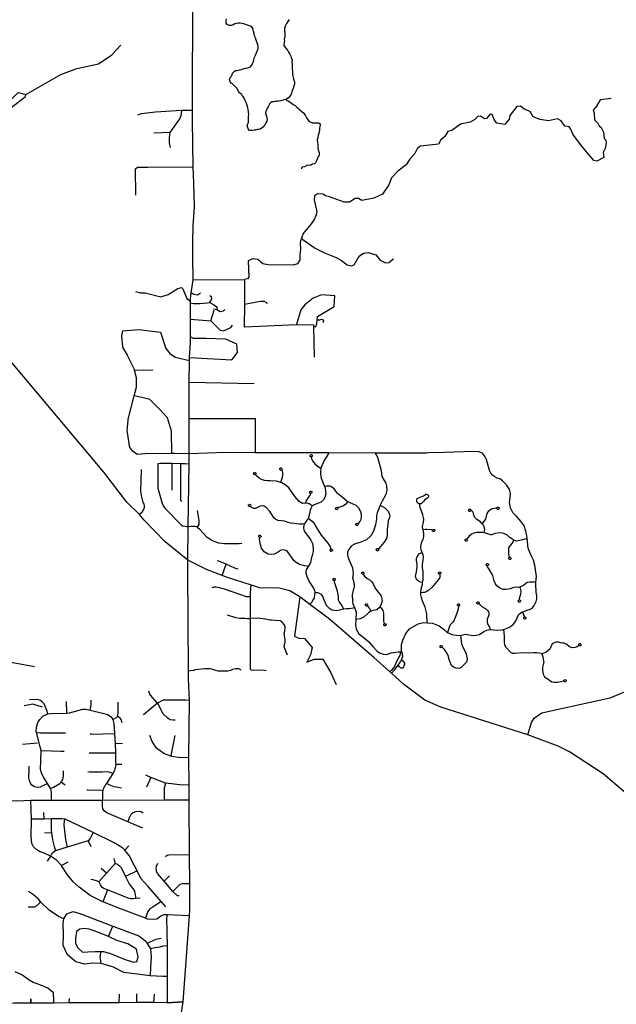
# Model space of a CAD drawing. Header units: millimetres. Extents: x 35 to 72953, y -43 to 70184.
# Tile 172 of 204: x 59306 to 63454, y 13927 to 20771. Entities that reach past the tile are written whole.
import ezdxf

# ---------------------------------------------------------------- set-up
doc = ezdxf.new("R2010")
doc.units = ezdxf.units.MM
doc.layers.add('roads_3', color=3, linetype='Continuous')

msp = doc.modelspace()

# ---------------------------------------------------------------- linework, layer by layer
at = {"layer": 'roads_3'}
for points in [[(60474.52, 17014.66), (60477.82, 17246.77), (60484, 17682.25), (60485.02, 17753.81), (60485.25, 17998.78), (60485.56, 18251.73), (60485.69, 18401.49), (60486.94, 18424.1), (60492.96, 18528.54), (60493.23, 18567.22), (60493.91, 18688.6), (60493.97, 18702.35), (60494.52, 18804), (60494.56, 18814.97), (60494.63, 18830.82), (60497.32, 18872.34), (60504.77, 18916.21), (60512.31, 18962.78), (60511.58, 19001.67), (60509.76, 19078.98), (60509.62, 19230.59), (60511.79, 19338.09), (60522.64, 19471.64), (60516.12, 19635.76), (60512.35, 19747.79), (60507.55, 20067.13), (60507.19, 20141.55), (60510.3, 20951.93)], [(61157.69, 20217.24), (61143.36, 20213.87), (61136.95, 20211.74), (61122.44, 20208.37), (61108.01, 20205.56), (61098.21, 20204.2), (61090.01, 20202.51), (61082.84, 20203.27), (61073.88, 20199.92), (61056.43, 20199.64), (61043.83, 20186.42), (61040.37, 20178.98), (61033.9, 20165.44), (61028.45, 20158.66), (61025.08, 20149.56), (61019.26, 20137.57), (61015.42, 20129.14), (61015.83, 20118.27), (61019.17, 20106.76), (61022.01, 20100.89), (61024.31, 20088.37), (61025.76, 20078.29), (61023.53, 20066.75), (61017.15, 20053.88), (61013.69, 20044.78), (61006.09, 20032.01), (60993.01, 20020.44), (60977.94, 20011.31), (60969.84, 20009.07), (60959.84, 20008.15), (60945.52, 20003.23), (60937.88, 20003.1), (60927.7, 20000.3), (60916.95, 20000.04), (60907.04, 20000.23), (60899.78, 20000.21), (60895.11, 20015.61), (60887.89, 20032.99), (60889.75, 20041.42), (60897.63, 20057.85), (60897.93, 20083.12), (60896.57, 20096.86), (60899.44, 20114.27), (60896.66, 20129.12), (60895.28, 20149.84), (60890.42, 20166.9), (60884.43, 20181.84), (60879.77, 20195.02), (60870.28, 20214.28), (60863.73, 20229.56), (60855.49, 20242.39), (60849.42, 20251.69), (60836.66, 20261.18), (60827.1, 20272.24), (60817.98, 20293.83), (60805.41, 20304.32), (60792.82, 20317.7), (60785.53, 20326.1), (60776, 20329.51), (60768.79, 20340.9), (60764.98, 20355.19), (60772.29, 20372.5), (60777.74, 20379.5), (60782.71, 20388.72), (60786.17, 20399.81), (60799.05, 20413.48), (60807.34, 20417.5), (60818.09, 20419.19), (60834.3, 20422.68), (60848.53, 20426.04), (60865.12, 20430.86), (60875.87, 20433.22), (60890.48, 20436.59), (60910.07, 20444.63), (60921.35, 20460.29), (60927.07, 20470.84), (60931.19, 20481.71), (60933.51, 20492.69), (60938.93, 20510.11), (60946.06, 20524.1), (60952.61, 20540.63), (60957.58, 20552.51), (60964.12, 20571.15), (60963.7, 20586.78), (60960.93, 20597.52), (60957.41, 20609.71), (60951.13, 20627.87), (60944.86, 20644.03), (60939.53, 20658.54), (60935.71, 20676.04), (60931.7, 20690.66), (60929.51, 20699.85), (60928.46, 20703.84), (60927.21, 20709.93), (60918.68, 20723.76), (60904.14, 20729.15), (60890.55, 20733.21), (60877.14, 20736.72), (60864.39, 20742.78), (60853.92, 20744.3), (60840.05, 20746.03), (60824.11, 20745.99), (60812.6, 20745.07), (60801.48, 20742.04), (60789.52, 20735.91), (60775.48, 20730.21), (60763.22, 20730.07), (60748.2, 20737.12), (60741.85, 20750.29), (60742.1, 20759.05), (60742.99, 20777.34)], [(61180.28, 20773.64), (61171.27, 20759.65), (61160.65, 20745.32), (61152.31, 20726.78), (61147.93, 20709.37), (61148.17, 20691.3), (61149.41, 20685.43), (61149.45, 20674.56), (61149.09, 20667.69), (61148.38, 20653.83), (61147.09, 20643.96), (61145.32, 20636.42), (61146.58, 20622.01), (61143.88, 20609.92), (61141.46, 20599.16), (61142.24, 20592.52), (61153.8, 20574.48), (61168.56, 20560.23), (61175.96, 20544.73), (61183.45, 20531.78), (61192.08, 20517.62), (61196.65, 20500.23), (61199.32, 20492.15), (61199.09, 20475.08), (61199.42, 20458.89), (61200, 20452.36), (61199.76, 20437.72), (61199.98, 20430.08), (61202.95, 20411.68), (61202.32, 20402.59), (61202.62, 20396.39), (61202.64, 20390.29), (61205.51, 20377.66), (61210.09, 20360.61), (61213.99, 20346.98), (61216.57, 20335.8), (61215.67, 20323.71), (61212.79, 20308.4), (61206.88, 20295.75), (61202.48, 20284.1), (61198.09, 20270.01), (61194.73, 20259.91), (61189.77, 20244.71), (61177.46, 20230.04), (61157.69, 20217.24), (61159.97, 20211.15), (61175.37, 20203.99), (61192.85, 20193.07), (61207.31, 20182.91), (61220.73, 20174.53), (61235.77, 20161.49), (61252.6, 20147.91), (61268.68, 20134.1), (61281.26, 20121.5), (61291.39, 20108.12), (61300.41, 20089.41), (61312.63, 20073.15), (61326.62, 20061.67), (61341.26, 20054.28), (61358.34, 20053.67), (61371.36, 20053.71), (61384.47, 20053.53), (61394.21, 20046.79), (61395.18, 20037.71), (61390.89, 20019.07), (61389.9, 20004.33), (61385.72, 19983.36), (61381.62, 19965.95), (61377.8, 19950.97), (61374.54, 19936.55), (61376.01, 19918.82), (61378.51, 19900.76), (61379.04, 19881.03), (61381.26, 19866.3), (61388.39, 19847.92), (61388.61, 19834.51), (61385.25, 19823.63), (61379.8, 19815.3), (61371.66, 19794.77), (61363.51, 19776.79), (61356.64, 19768.9), (61340.8, 19766.53), (61330.54, 19760.51), (61317.34, 19758.03), (61307.43, 19759.44), (61301.5, 19756.65), (61285.96, 19747.85), (61272.19, 19745.37), (61264.47, 19742.13), (61265.34, 19735.15)], [(58888.79, 19892.96), (58911.61, 19898.12), (59120.66, 20063.19), (59347.41, 20236.74), (59349.91, 20252.05), (59593.45, 20389.85), (59702.57, 20430.84), (59854.9, 20464.3), (59946.12, 20528.07), (60009.03, 20593.87)], [(58877.77, 20161.73), (58938.73, 20154.36), (59068.42, 20121.69), (59195.26, 20167.71), (59296.58, 20264.54), (59349.91, 20252.05)], [(63418.69, 20223.3), (63341.66, 20214.85), (63315.24, 20171.22), (63293.97, 20142.33), (63298.83, 20121.69), (63302.78, 20075.63), (63326.13, 20051.29), (63334.29, 20033.95), (63347.98, 20022.66), (63365.29, 19989.73), (63369.48, 19946.44), (63380.15, 19934.13), (63384.37, 19914.35), (63375.52, 19874.94), (63362.2, 19849.21), (63368.02, 19812.48), (63317.77, 19788.7), (63296.83, 19791.93), (63212.34, 19894.54), (63150.63, 19976.11), (63138.65, 20009.22), (63124.99, 20026.39), (63095.32, 20030.35), (63071.36, 20067.56), (63044.07, 20082.81), (62982.15, 20069.1), (62925.16, 20077.95), (62875.11, 20096.98), (62853.77, 20134.09), (62812.66, 20149.43), (62786.83, 20170.8), (62761.59, 20168.78), (62714.08, 20106.33), (62709.74, 20080.6), (62678.39, 20043.41), (62622.76, 20052.44), (62607.76, 20072.83), (62589.7, 20112.65), (62575.83, 20114.68), (62550.93, 20084.26), (62536.55, 20082.33), (62510.01, 20101.79), (62491.26, 20099.27), (62471.38, 20077.45), (62438.01, 20059.51), (62370.07, 20045.8), (62310.16, 20001.73), (62283.64, 19994.03), (62261.33, 19959.47), (62234.89, 19935.12), (62217.16, 19906.04), (62092.73, 19892.42), (62070.97, 19878.42), (62053.72, 19841.39), (62016.69, 19800.29), (61992.82, 19762.58), (61934.68, 19717.97), (61890.82, 19672.4), (61872.87, 19623.53), (61827.64, 19559.61), (61767.71, 19530.49), (61685.17, 19514.6), (61661.39, 19528.88), (61638.18, 19527.82), (61599.25, 19503.7), (61561.41, 19501.96), (61460.19, 19541.07), (61431.79, 19546.09), (61413.05, 19558.8), (61376.75, 19560.38), (61356.61, 19546.34), (61353.86, 19519.78), (61372.71, 19438.08), (61367.08, 19414.25), (61351.81, 19376.8), (61331.7, 19353.06), (61277.83, 19286.11), (61265.83, 19251.49), (61258.67, 19233.59), (61255.62, 19217.38), (61259.31, 19176.09), (61254.26, 19134.53), (61254.32, 19100.9), (61236.44, 19074.23), (61206.59, 19065.99), (61033.75, 19068.21), (60996.11, 19073.57), (60962.33, 19105.1), (60925.36, 19108.32), (60894.93, 19093.97), (60900.12, 18982.37), (60890.22, 18969.14), (60869.46, 18964.44)], [(60127.67, 20109.04), (60153.01, 20118.09), (60249.57, 20130.12), (60430.68, 20141.23), (60507.19, 20141.55)], [(60430.68, 20141.23), (60428.84, 20113.23), (60418.55, 20084.49), (60405.68, 20066.83), (60350.63, 19986.31), (60345.46, 19949.27), (60345.56, 19915.13), (60352.82, 19882.89)], [(60350.63, 19986.31), (60238.49, 19983.21)], [(60114.08, 19551.11), (60111.01, 19734), (60126.25, 19746.68), (60194.64, 19746.87), (60512.35, 19747.79)], [(61265.83, 19251.49), (61274.22, 19242.33), (61359.41, 19183.15), (61425.3, 19149.61), (61506.88, 19117.12), (61543.37, 19097.59), (61583.95, 19066.48), (61610.79, 19060.52), (61632.02, 19067.64), (61667.14, 19128.58), (61695.42, 19147.8), (61728.43, 19153.04), (61782.46, 19135.81), (61813.1, 19099.41), (61850.1, 19080.38), (61873.24, 19083.87), (61905.05, 19108.66)], [(60512.31, 18962.78), (60869.46, 18964.44)], [(60869.46, 18964.44), (60869.21, 18920.1), (60868.64, 18793.29), (60867.87, 18636.44), (60869.38, 18636.45)], [(60110.82, 18880.85), (60145.26, 18872.89), (60177.72, 18873.03), (60287.21, 18845.4), (60337.36, 18860.86), (60405.69, 18903.51), (60431.49, 18908.62), (60439.96, 18901.19), (60468.74, 18834.29), (60494.56, 18814.97)], [(60497.32, 18872.34), (60516.99, 18863.03), (60542.48, 18858.34), (60564.23, 18871.59)], [(60628.57, 18805.6), (60634.58, 18817.7), (60643.02, 18832.14), (60640.54, 18844.21), (60628.44, 18852.6)], [(61349.55, 18638.69), (61365.21, 18638.85), (61370.91, 18656.16), (61374.03, 18684.32), (61376.6, 18708.16), (61492.25, 18777.79), (61497.87, 18852.74), (61405.12, 18858.22), (61347.26, 18834.99), (61289.48, 18788.71), (61260.52, 18753.93), (61231.49, 18651.86)], [(60494.52, 18804), (60517.18, 18798.08), (60558.31, 18798.2), (60609.24, 18803.11), (60628.57, 18805.6), (60652.86, 18791.27), (60675.83, 18775.7), (60677.11, 18757.64)], [(60654.08, 18761.12), (60677.11, 18757.64), (60698.95, 18742.07), (60723.18, 18748.13), (60731.64, 18757.8)], [(60868.64, 18793.29), (60981.47, 18815.06), (61006.95, 18813.92), (61021.5, 18804.32), (61025.11, 18797.12)], [(60493.91, 18688.6), (60634.99, 18677.04), (60698.85, 18613.82), (60722.08, 18608.13), (60774.18, 18631.34), (60785.73, 18648.66)], [(60634.99, 18677.04), (60657.88, 18752.15)], [(61374.03, 18684.32), (61391.67, 18685.15), (61403.73, 18689.95), (61412.24, 18686.43), (61418.3, 18678.03), (61413.53, 18664.71)], [(63522.14, 15392.74), (63361.75, 15529.45), (63127.51, 15681.12), (63048.68, 15721.56), (62837.61, 15799.71), (62235.05, 15993.59), (62123.17, 16041.47), (61975.52, 16152.86), (61891.85, 16227.84), (61880.61, 16237.9), (61878.11, 16240.13), (61769.25, 16337.68), (61459.42, 16603.78), (61433.21, 16626.31), (61323.11, 16706.99), (61252.87, 16758.45), (61183.77, 16800.81), (61110.14, 16820.6), (60974.48, 16821.21), (60917.31, 16839.78), (60751.71, 16893.54), (60715.02, 16907.34), (60604.26, 16948.97), (60474.52, 17014.66), (60316.67, 17141.24), (60168.84, 17295.77), (60139.28, 17331.05), (60052.25, 17417.94), (59892.01, 17626.05), (59002.69, 18680.73)], [(60024.13, 18608.55), (60134.58, 18618.95), (60284.54, 18598.99), (60322.89, 18484.82), (60351.01, 18451.87), (60386.55, 18426.58), (60485.69, 18401.49)], [(60869.38, 18636.45), (61231.49, 18651.86), (61349.42, 18649.66), (61349.55, 18638.69), (61352.73, 18426.1)], [(60122.26, 17749.78), (60095.02, 17770.31), (60071.36, 17797.96), (60069.15, 17810.03), (60054.6, 17916.96), (60060.54, 17985.04), (60061.45, 17995.46), (60102.69, 18157.41), (60117.8, 18216.76), (60117.7, 18253.34), (60117.62, 18280.94), (60105.2, 18336.1), (60103.19, 18344.96), (60059.07, 18432.85), (60053.09, 18444.69), (60024.46, 18494.49), (60017.07, 18572.95), (60024.13, 18608.55)], [(60486.94, 18424.1), (60780.59, 18406.23), (60821.01, 18458.33), (60815.08, 18516.07), (60739.6, 18550.43), (60600.53, 18555.79), (60536.85, 18555.6), (60513.64, 18555.53), (60493.23, 18567.22)], [(60105.2, 18336.1), (60232.37, 18338.35)], [(60485.56, 18251.73), (60937.31, 18242.75)], [(60363.3, 17755.68), (60362.76, 17910.86), (60334, 18003.44), (60283.08, 18060.38), (60211.55, 18131.45), (60154.52, 18145.48), (60102.69, 18157.41)], [(60485.25, 17998.78), (60942.46, 17999.68), (60942.97, 17761.36)], [(62145.03, 17761.48), (62136.04, 17757.4), (61778.07, 17758.59), (61455.52, 17759.67), (60950.05, 17761.38), (60942.97, 17761.36), (60738.98, 17762.09), (60485.02, 17753.81), (60385.94, 17756.08), (60363.3, 17755.68), (60177.72, 17752.93), (60122.26, 17749.78)], [(61455.52, 17759.67), (61423.38, 17707.82), (61400.84, 17653.38), (61396.3, 17630.42), (61396.34, 17615.23), (61401.22, 17585.42), (61416.41, 17548.56), (61425.48, 17525.37), (61429.1, 17516.12), (61432.54, 17492.29), (61434.19, 17474.83), (61426.46, 17449.91), (61418.88, 17432.76), (61404.02, 17420.18), (61382.76, 17410.06), (61352.81, 17399.2), (61340.2, 17389.49), (61338.31, 17388.04), (61330.19, 17373.36), (61324.72, 17361.69), (61321.07, 17335.38), (61310.61, 17303.49), (61309.47, 17300.03), (61302.58, 17291.36), (61288.8, 17271.72), (61286.21, 17266.26), (61281.75, 17256.87), (61279.14, 17240.98), (61281.85, 17222.97), (61290.24, 17205.87), (61313.92, 17175.94), (61330.13, 17154.27), (61340.67, 17131.17), (61344.97, 17115.12), (61346.99, 17092.35), (61347.22, 17075.58), (61339.32, 17047.84), (61332.82, 17024.69), (61327.76, 16999.08), (61312.4, 16970.26), (61304.18, 16959.06), (61298.7, 16947.44), (61295.97, 16934.57), (61295.99, 16926.46), (61303.48, 16901.13), (61321.15, 16862.37), (61349.03, 16820.64), (61355.11, 16802.68), (61357.14, 16791.94), (61357.01, 16789.81), (61356.02, 16775.06), (61352.71, 16753.33), (61347.42, 16741.67), (61333.83, 16721.15), (61327.82, 16712.83), (61323.11, 16706.99)], [(61326.09, 17745.13), (61329.67, 17747.76), (61334.03, 17748.13), (61337.26, 17746.74), (61339.74, 17743.83), (61340.6, 17739.64), (61339.03, 17735.42), (61336.14, 17732.99), (61332.4, 17732.14), (61329.14, 17732.86), (61326.64, 17734.63), (61325.34, 17736.42), (61324.5, 17738.89), (61324.43, 17740.97), (61325.21, 17743.71), (61326.09, 17745.13)], [(61332.4, 17732.14), (61334.28, 17719.49), (61341.6, 17704.52), (61357.71, 17683.48), (61376.2, 17668.18), (61400.84, 17653.38)], [(61778.07, 17758.59), (61793.75, 17731.23), (61819.92, 17636.99), (61824.3, 17594.9), (61838.92, 17568.98), (61851.02, 17550.54), (61856.1, 17530.58), (61858.2, 17501.62), (61851.26, 17470.14), (61826.82, 17425.13), (61813.11, 17396.07), (61804.86, 17378.55), (61791.84, 17342.5), (61786.57, 17324.13), (61785.58, 17301.52), (61778.97, 17259.14), (61765.98, 17214.96), (61747.27, 17183.48), (61717.54, 17155.85), (61670.77, 17136.99), (61647.37, 17129.52), (61634.67, 17124.61), (61626.9, 17121.59), (61611.01, 17110.93), (61594.26, 17088.65), (61585.41, 17071.28), (61585.47, 17051.56), (61589.17, 17030.6), (61620.49, 16961.9), (61622.8, 16943.42), (61623.87, 16918.71), (61620.44, 16893.48), (61623.41, 16878.39), (61630.04, 16857.94), (61632.03, 16844.34), (61632.23, 16833.4), (61629.79, 16820.5), (61623.63, 16805.12), (61617.7, 16773.32), (61619.42, 16729.37), (61623.2, 16711.38), (61633.23, 16684.51), (61639.66, 16667.29), (61644.49, 16652.47), (61642.46, 16601.81), (61642.15, 16594.22), (61639.74, 16562.99), (61645.6, 16535.55), (61665.01, 16501.65), (61703.25, 16471.3), (61731.91, 16449.92), (61760.12, 16414.3), (61791.58, 16381.69), (61808.67, 16369.25), (61834.05, 16361.09), (61856.88, 16359.9), (61888.71, 16369.25), (61936.86, 16377.13), (61956.89, 16377), (61959.9, 16376.98), (61962.71, 16376.96)], [(61959.9, 16376.98), (61960.99, 16428.56), (61968.69, 16459.3), (61990.63, 16505.05), (62016.12, 16536.34), (62076.98, 16571.98), (62113.07, 16581.08), (62138.25, 16579.33), (62175.06, 16576.78), (62223.04, 16557.2), (62259.76, 16529.34), (62278.12, 16512.17), (62279.27, 16511.64), (62309.53, 16497.79), (62339.91, 16492.13), (62371.27, 16491.23), (62406.37, 16499.33), (62428.21, 16496.15), (62458.33, 16491.26), (62478.9, 16492.32), (62502.96, 16498.89), (62533.51, 16518.7), (62554.81, 16527.76), (62576.38, 16531.57), (62600.97, 16529.65), (62627.82, 16527.74), (62663.18, 16530.84), (62669.45, 16532.25), (62672.21, 16532.87), (62707.04, 16546.46), (62733.33, 16565.02), (62749.08, 16582.05), (62754.33, 16592.05), (62773.25, 16635.55), (62792.77, 16651.59), (62801.66, 16654.98), (62821.84, 16662.67), (62865.95, 16678.29), (62881.2, 16695.31), (62896.41, 16727.07), (62901.11, 16745.31), (62902.06, 16763.79), (62897.7, 16793.5), (62894.29, 16842.42), (62895.28, 16858.93), (62897.86, 16901.6), (62888.1, 16979.97), (62877.52, 17014.19), (62871.45, 17027.76), (62858.61, 17052.44), (62840.72, 17097.06), (62833.85, 17164.02), (62831.91, 17182.86), (62824, 17216.73), (62813.23, 17253.42), (62791.14, 17285.83), (62759.1, 17319.62), (62737.04, 17340.74), (62718.12, 17379.11), (62712.32, 17415.82), (62716.11, 17452.89), (62718.88, 17477.62), (62711.7, 17505.13), (62692.44, 17535.09), (62662.55, 17565), (62643.35, 17578.72), (62626.65, 17585.02), (62609.6, 17592.74), (62595.02, 17602.58), (62581.49, 17618.07), (62571.49, 17637.46), (62552.1, 17713.3), (62541.76, 17733.05), (62526.43, 17756.3), (62500.5, 17766.82), (62463.23, 17769.87), (62258.91, 17763.94), (62145.03, 17761.48)], [(60267.2, 17684.43), (60265.57, 17516), (60294.59, 17416.52), (60303.53, 17391.12), (60316.71, 17373.16), (60428.44, 17259.79), (60439.81, 17254.18), (60456.85, 17250.34), (60477.82, 17246.77)], [(60484, 17682.25), (60457.73, 17684.62), (60424.02, 17684.87), (60363.34, 17685.29), (60281.75, 17685.88), (60267.2, 17684.43)], [(60363.34, 17685.29), (60364.37, 17500.35)], [(60424.02, 17684.87), (60424.43, 17665.46), (60424.19, 17431.39), (60431.31, 17422.23)], [(60150.59, 17644.4), (60147.11, 17494.34), (60152.03, 17451.31), (60160.97, 17425.56), (60169.56, 17403.16), (60171.18, 17391.16), (60171.22, 17377.22), (60158.53, 17348.76), (60139.28, 17331.05)], [(60933.82, 17621.26), (60937.4, 17623.88), (60941.77, 17624.25), (60945, 17622.86), (60947.49, 17619.95), (60948.33, 17615.76), (60946.77, 17611.54), (60945.07, 17610.1), (60943.88, 17609.11), (60940.15, 17608.26), (60936.88, 17608.98), (60934.37, 17610.75), (60933.08, 17612.54), (60932.24, 17615.01), (60932.17, 17617.09), (60932.94, 17619.83), (60933.82, 17621.26)], [(61340.2, 17389.49), (61330.95, 17397.94), (61318.51, 17405.31), (61311.06, 17407.76), (61293.08, 17409.73), (61275.75, 17408.18), (61267.06, 17411.16), (61248.58, 17422.4), (61221.33, 17455.16), (61177.89, 17516.26), (61152, 17537.16), (61128.37, 17551.08), (61119.41, 17553.89), (61092.22, 17562.45), (61048.55, 17566.06), (61027.98, 17565.76), (61007.15, 17568.44), (60987.56, 17574.87), (60971.23, 17583.57), (60955.39, 17597.74), (60946.57, 17607.96), (60945.07, 17610.1)], [(61116.05, 17653.11), (61119.63, 17655.73), (61124.01, 17656.1), (61127.24, 17654.71), (61129.72, 17651.81), (61130.57, 17647.61), (61129.01, 17643.39), (61126.12, 17640.97), (61122.38, 17640.1), (61119.12, 17640.83), (61116.61, 17642.6), (61115.32, 17644.39), (61114.48, 17646.86), (61114.41, 17648.95), (61115.17, 17651.69), (61116.05, 17653.11)], [(61129.01, 17643.39), (61134.26, 17624.93), (61133.61, 17607.45), (61130.82, 17587.84), (61126.96, 17574.94), (61122.21, 17560.98), (61119.41, 17553.89)], [(61425.48, 17525.37), (61442.06, 17532.07), (61462.64, 17530.88), (61474.44, 17525.67), (61487.27, 17515.48), (61497.59, 17500.52), (61509.19, 17485.08), (61545.9, 17455.99), (61583.63, 17424.14), (61587.33, 17422.24), (61602.47, 17414.46), (61643.17, 17395.86), (61662.29, 17377.19), (61674.14, 17357.5), (61679.97, 17336.04), (61679.79, 17315.07), (61677.08, 17297.34), (61670.85, 17283.09), (61659.85, 17269.08), (61657.64, 17266.42)], [(61326.38, 17479.36), (61324.67, 17467.37), (61319.37, 17459.42), (61309.3, 17446.5), (61299.58, 17432.53), (61296.06, 17423.68), (61293.08, 17409.73)], [(61323.32, 17491.63), (61326.9, 17494.27), (61331.27, 17494.64), (61334.5, 17493.24), (61336.99, 17490.34), (61337.83, 17486.13), (61336.27, 17481.92), (61333.38, 17479.49), (61329.65, 17478.64), (61326.38, 17479.36), (61323.88, 17481.14), (61322.58, 17482.92), (61321.74, 17485.39), (61321.67, 17487.47), (61322.44, 17490.21), (61323.32, 17491.63)], [(62147.67, 17464.04), (62148.4, 17456.11), (62146.39, 17449.04), (62141.16, 17445.58), (62128.94, 17438.83), (62120.54, 17432.19), (62112.67, 17422.01), (62104.27, 17413.51), (62098.96, 17409.08), (62094.01, 17406.95), (62087.65, 17406.24), (62080.97, 17407.17), (62073.86, 17411.65), (62069.77, 17416.32), (62067.26, 17421.78), (62066.28, 17425.31), (62066.45, 17428.93), (62067.13, 17437.76), (62070.39, 17443.42), (62078.54, 17448.57), (62102.81, 17456.66), (62112.65, 17460.94), (62119.63, 17465.98), (62126.81, 17471.21), (62130.61, 17472.47), (62135.94, 17472.57), (62140.9, 17470.65), (62145.97, 17466.68), (62147.67, 17464.04)], [(60898.26, 17399.81), (60901.84, 17402.44), (60906.21, 17402.81), (60909.44, 17401.42), (60911.93, 17398.51), (60912.77, 17394.31), (60911.21, 17390.1), (60908.32, 17387.67), (60904.59, 17386.81), (60901.32, 17387.54), (60898.81, 17389.31), (60897.52, 17391.1), (60896.68, 17393.57), (60896.61, 17395.65), (60897.38, 17398.39), (60898.26, 17399.81)], [(61286.21, 17266.26), (61272.49, 17263.95), (61248.14, 17263.88), (61217.52, 17270.28), (61189.42, 17272.19), (61171.6, 17275.13), (61146.73, 17286.04), (61125.65, 17288.23), (61104.07, 17289.92), (61087.49, 17296.85), (61074.92, 17306.06), (61044.92, 17352.9), (61020.76, 17381.54), (61006.69, 17389.25), (60994.38, 17392.7), (60977.83, 17390.16), (60960.55, 17380.86), (60944.77, 17374.58), (60933.73, 17374.55), (60917.91, 17379.5), (60910.87, 17384.22), (60908.32, 17387.67)], [(61587.33, 17422.24), (61572.48, 17403.1), (61557.08, 17392.12), (61535.64, 17384.1), (61524.82, 17381.07), (61517.35, 17376.92)], [(61813.11, 17396.07), (61844.99, 17377.97), (61867.64, 17354.57), (61876.74, 17332.13), (61879.04, 17319.4), (61878.06, 17310.66), (61868.09, 17287.16), (61865.16, 17261.94), (61860.99, 17230.97), (61860.79, 17214.48), (61861.13, 17185.28), (61857.18, 17165.03), (61838.94, 17140.52), (61801.44, 17093.97), (61799.14, 17092.14)], [(62138.25, 16579.33), (62136.42, 16640.63), (62125.23, 16688.03), (62108.93, 16725.51), (62098.38, 16754.08), (62095.3, 16773.13), (62094.92, 16784.26), (62095.13, 16787.56), (62096.78, 16814.27), (62105.55, 16848.37), (62107.51, 16858.38), (62109.74, 16869.76), (62111.13, 16878.05), (62111.86, 16931.16), (62106.49, 16962.35), (62106.18, 16983.82), (62111.85, 17015.79), (62114.3, 17035.27), (62111.5, 17050.5), (62104.17, 17067.71), (62098.09, 17086.16), (62096.02, 17105.13), (62099.2, 17133.85), (62110.15, 17160.85), (62115.37, 17178.35), (62115.82, 17194.08), (62113.25, 17215.04), (62110.68, 17224.84), (62106.9, 17239.24), (62106.12, 17248.97), (62113.88, 17276.74), (62115.56, 17301.72), (62108.95, 17330.15), (62089.23, 17381.28), (62087.68, 17395.25), (62087.65, 17406.24)], [(60540.65, 17242.2), (60552.91, 17263.18), (60555, 17278.72), (60554.97, 17289.32), (60541.64, 17359.9)], [(61503.69, 17378.22), (61507.27, 17380.85), (61511.63, 17381.22), (61514.86, 17379.83), (61517.35, 17376.92), (61518.2, 17372.71), (61516.63, 17368.5), (61513.75, 17366.07), (61510.01, 17365.22), (61506.74, 17365.94), (61504.24, 17367.72), (61502.94, 17369.51), (61502.1, 17371.97), (61502.03, 17374.06), (61502.81, 17376.8), (61503.69, 17378.22)], [(62429.06, 17366.14), (62432.64, 17368.78), (62437.01, 17369.15), (62440.24, 17367.75), (62442.73, 17364.85), (62443.58, 17360.64), (62442.02, 17356.43), (62439.13, 17354), (62435.38, 17353.15), (62432.13, 17353.87), (62429.62, 17355.65), (62428.32, 17357.44), (62427.48, 17359.9), (62427.41, 17361.98), (62428.18, 17364.72), (62429.06, 17366.14)], [(62535.48, 17203.46), (62538.78, 17226.96), (62537.15, 17239.31), (62529.64, 17256.95), (62520.66, 17267.61), (62510.23, 17280.01), (62483.74, 17297.41), (62471.83, 17307.96), (62463.26, 17324.7), (62460.55, 17340.77), (62457.15, 17350.11), (62448.07, 17359.26), (62443.58, 17360.64)], [(62520.66, 17267.61), (62534.21, 17282.55), (62544.2, 17296.06), (62548.18, 17309.3), (62555.86, 17339.03), (62567.09, 17357.29), (62580.11, 17367.32), (62591.37, 17373.1), (62619.46, 17377.68), (62624.2, 17377.99)], [(62625.09, 17379.41), (62628.66, 17382.05), (62633.03, 17382.41), (62636.26, 17381.02), (62638.75, 17378.12), (62639.59, 17373.91), (62638.03, 17369.69), (62635.14, 17367.27), (62631.41, 17366.41), (62628.14, 17367.14), (62625.64, 17368.9), (62624.34, 17370.69), (62623.5, 17373.16), (62623.43, 17375.25), (62624.2, 17377.99), (62625.09, 17379.41)], [(60849.56, 17130.23), (60832.53, 17128.77), (60771.51, 17127.18), (60730, 17127.76), (60691.66, 17132.95), (60646.2, 17149.41), (60610.3, 17172.96), (60555.85, 17231.06), (60540.65, 17242.2), (60536.65, 17245.12), (60522.8, 17249.33), (60499.03, 17248.55), (60477.82, 17246.77)], [(61471.17, 17090.79), (61464.04, 17112.76), (61450.51, 17132.75), (61405.01, 17188.62), (61370.73, 17244.7), (61352.88, 17272.33), (61340.6, 17284.13), (61310.61, 17303.49)], [(61643.99, 17267.71), (61647.56, 17270.35), (61651.93, 17270.72), (61655.16, 17269.32), (61657.64, 17266.42), (61658.49, 17262.21), (61656.93, 17257.99), (61654.04, 17255.57), (61650.31, 17254.72), (61647.04, 17255.44), (61644.54, 17257.2), (61643.24, 17258.99), (61642.4, 17261.46), (61642.33, 17263.55), (61643.1, 17266.29), (61643.99, 17267.71)], [(60969.67, 17185.25), (60973.25, 17187.88), (60977.62, 17188.24), (60980.85, 17186.86), (60983.34, 17183.95), (60984.18, 17179.74), (60982.62, 17175.52), (60979.73, 17173.1), (60975.99, 17172.24), (60972.73, 17172.96), (60970.22, 17174.74), (60968.92, 17176.53), (60968.08, 17178.99), (60968.01, 17181.09), (60968.79, 17183.83), (60969.67, 17185.25)], [(62176.57, 17223.03), (62167.41, 17225.94), (62139.02, 17228.68), (62126.78, 17227.22), (62110.68, 17224.84)], [(62177.8, 17225.68), (62181.38, 17228.31), (62185.75, 17228.68), (62188.98, 17227.29), (62191.47, 17224.38), (62192.31, 17220.18), (62190.75, 17215.95), (62187.86, 17213.54), (62184.13, 17212.68), (62180.86, 17213.41), (62178.35, 17215.17), (62177.05, 17216.97), (62176.22, 17219.42), (62176.14, 17221.52), (62176.57, 17223.03), (62176.92, 17224.26), (62177.8, 17225.68)], [(62833.85, 17164.02), (62810.96, 17158.95), (62782.08, 17150.02), (62757.96, 17147.65), (62741.02, 17153.76), (62738.07, 17154.83), (62729.36, 17159.57), (62713.89, 17172.24), (62692.72, 17191.59), (62665.9, 17202.28), (62640.35, 17204.5), (62609.67, 17199.1), (62588.94, 17191.09), (62582.02, 17191.25), (62552.02, 17199.28), (62535.48, 17203.46), (62523.79, 17206.43), (62485.12, 17207.18), (62471.11, 17203.97), (62446.13, 17195.95), (62429.33, 17179.39), (62418.01, 17165.58), (62414.81, 17160.51)], [(61312.4, 16970.26), (61287.34, 16976.09), (61251.49, 16983.4), (61228.56, 16997.1), (61212.38, 17011.17), (61184.4, 17051.34), (61167.49, 17073.89), (61157.35, 17080.92), (61144.57, 17084.6), (61131.97, 17085.61), (61118.68, 17081.34), (61097.97, 17066.8), (61075.12, 17056.31), (61053.48, 17054.31), (61033.96, 17056.55), (61005.17, 17073.06), (60986.83, 17097.9), (60979.84, 17120.12), (60974.23, 17161.49), (60975.99, 17172.24)], [(62403.63, 17158.91), (62407.21, 17161.54), (62411.58, 17161.91), (62414.81, 17160.51), (62417.3, 17157.61), (62418.15, 17153.41), (62416.59, 17149.19), (62413.7, 17146.76), (62409.95, 17145.91), (62406.7, 17146.63), (62404.19, 17148.41), (62402.89, 17150.2), (62402.05, 17152.66), (62401.98, 17154.74), (62402.75, 17157.49), (62403.63, 17158.91)], [(62711.05, 17034.81), (62706.02, 17054.51), (62705.6, 17073.59), (62707.41, 17099.6), (62715.89, 17114.86), (62728.89, 17130.63), (62735.88, 17141.39), (62741.02, 17153.76)], [(61466.14, 17088.04), (61469.71, 17090.66), (61471.17, 17090.79), (61474.08, 17091.03), (61477.31, 17089.64), (61479.79, 17086.74), (61480.65, 17082.54), (61479.08, 17078.32), (61476.19, 17075.9), (61472.46, 17075.03), (61469.19, 17075.76), (61466.69, 17077.53), (61465.39, 17079.32), (61464.55, 17081.79), (61464.48, 17083.88), (61465.25, 17086.62), (61466.14, 17088.04)], [(61786.63, 17092.07), (61790.21, 17094.71), (61794.58, 17095.08), (61797.81, 17093.68), (61799.14, 17092.14), (61800.3, 17090.77), (61801.14, 17086.57), (61799.58, 17082.36), (61796.69, 17079.93), (61792.96, 17079.08), (61789.69, 17079.8), (61787.18, 17081.57), (61785.89, 17083.36), (61785.05, 17085.83), (61784.98, 17087.91), (61785.75, 17090.65), (61786.63, 17092.07)], [(62107.51, 16858.38), (62092.62, 16861.21), (62076.45, 16869.64), (62069.16, 16876.33), (62060.96, 16890.78), (62057.9, 16903.31), (62064.55, 16934.22), (62069.95, 16964.95), (62068.47, 16986.14), (62064.66, 17011.55), (62065.69, 17025.67), (62073.07, 17047.41), (62085.45, 17059.98), (62104.17, 17067.71)], [(60443.14, 13943.81), (60486.06, 14541.48), (60489.11, 14583.86), (60487.98, 14764.88), (60486.73, 14966.06), (60484.35, 15345.8), (60483.65, 15451.99), (60482.39, 15641.74), (60485.67, 16039.32), (60478.98, 16191.76), (60478.69, 16243.56), (60474.91, 16945.5), (60474.52, 17014.66)], [(60825.24, 16952.91), (60815.66, 16954.65), (60801.1, 16959.19), (60741.76, 16985.86), (60689.91, 17007.95), (60679.96, 17010.04)], [(60715.02, 16907.34), (60741.76, 16985.86)], [(62551.3, 16988.42), (62554.87, 16991.05), (62559.24, 16991.42), (62562.47, 16990.03), (62564.96, 16987.13), (62565.81, 16982.93), (62564.24, 16978.71), (62561.35, 16976.28), (62557.62, 16975.42), (62555.85, 16975.81), (62554.35, 16976.15), (62551.86, 16977.92), (62550.55, 16979.71), (62549.71, 16982.18), (62549.64, 16984.26), (62550.41, 16987), (62551.3, 16988.42)], [(62895.28, 16858.93), (62884.81, 16861.99), (62852.52, 16862.6), (62834.79, 16858.31), (62822.76, 16850.5), (62810.01, 16841.64), (62792.66, 16831.7), (62786.22, 16829.61), (62772.81, 16825.27), (62749.74, 16826.26), (62734.14, 16823.03), (62715.71, 16815.56), (62704.37, 16812), (62686.64, 16809.65), (62667.83, 16811.35), (62655.04, 16815.37), (62640.83, 16823.1), (62624.12, 16835.05), (62613.42, 16850.74), (62605.73, 16869.78), (62596.05, 16907.91), (62564.38, 16958.15), (62558.58, 16968.67), (62555.85, 16975.81)], [(62707.47, 17032.18), (62711.05, 17034.81), (62715.43, 17035.18), (62718.66, 17033.79), (62721.14, 17030.89), (62721.98, 17026.69), (62720.43, 17022.47), (62717.54, 17020.04), (62713.8, 17019.18), (62710.53, 17019.91), (62708.03, 17021.68), (62706.73, 17023.47), (62705.9, 17025.94), (62705.82, 17028.02), (62706.59, 17030.76), (62707.47, 17032.18)], [(61694.16, 16916.49), (61704.05, 16902.84), (61721.67, 16887.01), (61742.63, 16874.89), (61753.53, 16863.57), (61763.67, 16849.31), (61777.78, 16820.93), (61795.78, 16795.02), (61811.26, 16776), (61818.05, 16763.14), (61824.48, 16745.51), (61825.59, 16731.03), (61819.81, 16707.88), (61809.57, 16687.98), (61808.35, 16685.6), (61789.06, 16670.01), (61752.18, 16661.6), (61747.83, 16659.08), (61730.05, 16648.82), (61701.92, 16619.42), (61674.29, 16606.8), (61642.46, 16601.81)], [(61685.54, 16928.97), (61689.12, 16931.59), (61693.49, 16931.96), (61696.72, 16930.58), (61699.21, 16927.67), (61700.05, 16923.46), (61698.49, 16919.24), (61695.6, 16916.82), (61694.16, 16916.49), (61691.87, 16915.96), (61688.6, 16916.68), (61686.09, 16918.46), (61684.79, 16920.25), (61683.96, 16922.71), (61683.88, 16924.79), (61684.66, 16927.55), (61685.54, 16928.97)], [(62227.18, 16916.5), (62227.29, 16901.74), (62225.99, 16893.35), (62218.59, 16879.29), (62170.64, 16823.96), (62149.89, 16805.18), (62131.98, 16794.02), (62119.57, 16790.23), (62109.79, 16788.57), (62095.13, 16787.56)], [(62219.38, 16929.16), (62222.96, 16931.79), (62227.33, 16932.16), (62230.56, 16930.77), (62233.05, 16927.86), (62233.89, 16923.65), (62232.33, 16919.44), (62229.44, 16917.02), (62227.18, 16916.5), (62225.7, 16916.16), (62222.44, 16916.89), (62219.94, 16918.66), (62218.64, 16920.45), (62217.8, 16922.91), (62217.73, 16925), (62218.5, 16927.74), (62219.38, 16929.16)], [(60917.31, 16839.78), (60911.77, 16823.58), (60910.3, 16810.08), (60908.4, 16792.54), (60908.47, 16761.62), (60908.7, 16670.76), (60908.86, 16608.57), (60909.36, 16415.9), (60907.51, 16265.72), (60909.31, 16259.19), (60911.63, 16254.25), (60915.9, 16251.45), (60934.17, 16249.37), (60988.63, 16251.13), (61008.15, 16250.3), (61016.68, 16248.03), (61020.4, 16245.75)], [(61485.37, 16885.52), (61488.95, 16888.15), (61493.32, 16888.52), (61496.55, 16887.13), (61499.04, 16884.22), (61499.88, 16880.03), (61498.32, 16875.81), (61495.43, 16873.38), (61493.14, 16872.86), (61491.69, 16872.52), (61488.43, 16873.25), (61485.92, 16875.02), (61484.62, 16876.81), (61483.78, 16879.28), (61483.71, 16881.36), (61484.49, 16884.1), (61485.37, 16885.52)], [(61556.54, 16675.17), (61548.68, 16697.77), (61530.7, 16719.44), (61526.42, 16727.02), (61523.01, 16736.89), (61521.53, 16759.49), (61515.32, 16799.18), (61495.57, 16860.54), (61494.03, 16869.52), (61493.14, 16872.86)], [(60908.47, 16761.62), (60900.83, 16759.09), (60883.77, 16758.54), (60729.57, 16812.02), (60696.42, 16821.91), (60682.62, 16825.37), (60672.57, 16827.33), (60656.52, 16827.54), (60642.23, 16821.5)], [(61357.01, 16789.81), (61375.82, 16790.15), (61384.52, 16787.7), (61400.7, 16776.99), (61413.87, 16759.37), (61423.53, 16734.32), (61436.72, 16700.8), (61454.35, 16682.48), (61475.85, 16669.84), (61509.21, 16665.18), (61519.5, 16666.44), (61556.54, 16675.17), (61560.46, 16676.1), (61577.83, 16678.44), (61597.16, 16679.56), (61626.78, 16684.06), (61633.23, 16684.51)], [(62780.47, 16737.78), (62781.06, 16745.97), (62783.28, 16756.34), (62790.12, 16777.5), (62791.57, 16796.36), (62790.39, 16811.08), (62786.22, 16829.61)], [(61252.87, 16758.45), (61217.73, 16486.33), (61245.99, 16472.34), (61285.62, 16469.69), (61339.5, 16407.89), (61328.33, 16357.08), (61303, 16306.35), (61353.9, 16326.23), (61413.25, 16326.41), (61467.21, 16236.46), (61507.01, 16149.34)], [(61710.95, 16708.24), (61714.53, 16710.87), (61718.9, 16711.23), (61722.13, 16709.84), (61724.62, 16706.94), (61725.46, 16702.73), (61723.9, 16698.51), (61722.69, 16697.5), (61721.01, 16696.09), (61717.27, 16695.23), (61714.01, 16695.96), (61711.51, 16697.73), (61710.21, 16699.51), (61709.37, 16701.98), (61709.3, 16704.07), (61710.07, 16706.81), (61710.95, 16708.24)], [(62350.98, 16708.18), (62354.56, 16710.81), (62358.93, 16711.18), (62362.16, 16709.79), (62364.65, 16706.89), (62365.49, 16702.68), (62363.93, 16698.46), (62361.04, 16696.03), (62357.31, 16695.18), (62354.04, 16695.9), (62351.53, 16697.68), (62350.23, 16699.47), (62349.4, 16701.93), (62349.32, 16704.02), (62350.1, 16706.76), (62350.98, 16708.18)], [(62485.83, 16722.01), (62489.41, 16724.64), (62493.78, 16725.01), (62497.01, 16723.62), (62499.5, 16720.71), (62500.35, 16716.5), (62498.78, 16712.29), (62495.89, 16709.86), (62492.16, 16709.01), (62488.89, 16709.73), (62486.4, 16711.51), (62485.09, 16713.3), (62484.25, 16715.76), (62484.18, 16717.85), (62484.95, 16720.59), (62485.83, 16722.01)], [(62498.78, 16712.29), (62520.06, 16693), (62539.04, 16680.32), (62547.46, 16675.35), (62560.68, 16662.03), (62565.22, 16654.57), (62568.01, 16645.09), (62568.54, 16635.34), (62566.31, 16627.35), (62558.08, 16609.6), (62555.85, 16601.47), (62555.38, 16591.61), (62555.77, 16587.5), (62558.95, 16570.9), (62568.28, 16555.7), (62571.69, 16548.34), (62576.38, 16531.57)], [(62773.42, 16734.86), (62777, 16737.48), (62780.47, 16737.78), (62781.38, 16737.85), (62784.61, 16736.47), (62787.09, 16733.56), (62787.93, 16729.36), (62786.38, 16725.14), (62783.49, 16722.72), (62779.75, 16721.85), (62776.49, 16722.58), (62773.98, 16724.35), (62772.68, 16726.14), (62771.85, 16728.61), (62771.77, 16730.69), (62772.54, 16733.43), (62773.42, 16734.86)], [(60748.29, 16633.87), (60807.6, 16616.74), (60841.67, 16612.25), (60871.84, 16611.28), (60890.64, 16608.86), (60908.86, 16608.57)], [(61722.69, 16697.5), (61737.9, 16678.33), (61747.83, 16659.08)], [(61842.84, 16572.65), (61840.06, 16578.77), (61838.33, 16594.56), (61838.78, 16620.26), (61837.45, 16645.97), (61833.25, 16665.56), (61823.05, 16679), (61809.57, 16687.98)], [(62357.31, 16695.18), (62354.12, 16673.2), (62346.05, 16645.84), (62327.63, 16597.6), (62319.63, 16586.58), (62299.38, 16564.17), (62295.64, 16558.79), (62293.64, 16553.3), (62279.27, 16511.64)], [(62815.6, 16620.46), (62812.37, 16632.16), (62806.82, 16644.38), (62801.66, 16654.98)], [(61168.13, 16353.05), (61148.85, 16400.59), (61145.98, 16414.7), (61148.75, 16434.49), (61151.56, 16446.14), (61150.81, 16461.68), (61146.12, 16487.44), (61145.71, 16506.52), (61149.56, 16521.35), (61151.26, 16548.2), (61146.95, 16565.48), (61130.93, 16584.51), (61117.06, 16592.23), (61082.28, 16595.66), (61056.03, 16596.29), (61044.31, 16597.66), (61023.37, 16601.49), (60997.45, 16607.77), (60960.18, 16610.48), (60908.86, 16608.57)], [(61839.26, 16570.01), (61842.84, 16572.65), (61847.21, 16573.02), (61850.44, 16571.62), (61852.93, 16568.73), (61853.77, 16564.52), (61852.21, 16560.3), (61849.32, 16557.87), (61845.59, 16557.02), (61842.32, 16557.74), (61839.81, 16559.51), (61838.52, 16561.3), (61837.68, 16563.77), (61837.6, 16565.85), (61838.38, 16568.59), (61839.26, 16570.01)], [(62812.02, 16617.84), (62815.6, 16620.46), (62819.97, 16620.83), (62823.2, 16619.44), (62825.69, 16616.54), (62826.53, 16612.33), (62824.97, 16608.11), (62822.08, 16605.68), (62818.35, 16604.83), (62815.08, 16605.55), (62812.57, 16607.33), (62811.28, 16609.12), (62810.44, 16611.58), (62810.36, 16613.66), (62811.14, 16616.41), (62812.02, 16617.84)], [(62669.45, 16532.25), (62674.06, 16489.24), (62674.95, 16443.06), (62677, 16429.33), (62683.58, 16412.37), (62717.31, 16374.78), (62732.64, 16367.08), (62749.46, 16367.13), (62801.63, 16371.79), (62844.03, 16370.17), (62878.65, 16373.03), (62898.22, 16372.84), (62930.85, 16368.45), (62934.83, 16367.47), (62943.91, 16365.24)], [(62371.27, 16491.23), (62378.58, 16433.59), (62389.31, 16404.14), (62407.08, 16370.9), (62417.85, 16329.26), (62412.6, 16306.29), (62375.11, 16268.4), (62360.22, 16262.35), (62339.64, 16263.7), (62322.59, 16269.65), (62308.36, 16281.61), (62302.29, 16293.24), (62297.62, 16311.59), (62289.05, 16327.8), (62287.23, 16344.05), (62275.09, 16369.43), (62258.69, 16393.22), (62248.19, 16405.72), (62242.81, 16409.17)], [(63194.31, 16421.38), (63182.17, 16412.59), (63167.76, 16406.43), (63144.81, 16405.49), (63126.21, 16415.04), (63110.24, 16428.35), (63092.4, 16436.53), (63078.97, 16436.99), (63067.18, 16438.7), (63052.36, 16444.02), (63036.17, 16445.1), (63025.4, 16441.69), (63013.36, 16436.16), (63007.36, 16431.77), (62997.51, 16411.51), (62990.66, 16396.88), (62978.78, 16384.12), (62967.77, 16376.59), (62955.25, 16369.31), (62943.91, 16365.24)], [(63193.76, 16431.88), (63197.34, 16434.52), (63201.71, 16434.89), (63204.94, 16433.49), (63207.43, 16430.6), (63208.27, 16426.39), (63206.71, 16422.17), (63203.82, 16419.74), (63200.09, 16418.89), (63196.82, 16419.61), (63194.31, 16421.38), (63193.01, 16423.17), (63192.18, 16425.64), (63192.1, 16427.72), (63192.88, 16430.46), (63193.76, 16431.88)], [(61878.11, 16240.13), (61892.27, 16250.27), (61906.27, 16266.8), (61915.77, 16282.56), (61925.47, 16308.56), (61940.45, 16333.07), (61951.18, 16352.33), (61953.91, 16363.32), (61956.89, 16377)], [(61891.85, 16227.84), (61914.18, 16255.22), (61936.33, 16284.74), (61943.29, 16294.01), (61953.9, 16308.52), (61961.14, 16322.03), (61968.73, 16343.77), (61967.92, 16364), (61962.71, 16376.96)], [(62229.86, 16418.89), (62233.44, 16421.52), (62237.82, 16421.89), (62241.04, 16420.5), (62243.53, 16417.59), (62244.37, 16413.38), (62242.81, 16409.17), (62239.93, 16406.74), (62236.19, 16405.89), (62232.92, 16406.61), (62230.42, 16408.39), (62229.12, 16410.18), (62228.29, 16412.64), (62228.21, 16414.73), (62228.98, 16417.47), (62229.86, 16418.89)], [(62934.83, 16367.47), (62938.35, 16356.9), (62942.02, 16343.68), (62948.64, 16315.48), (62949.42, 16305.87), (62947.69, 16297.49), (62941.45, 16271.14), (62939.77, 16248.15), (62945.37, 16222.95), (62954.72, 16202.76), (62972.81, 16190.83), (62990.16, 16181.15), (63005, 16169.71), (63023.08, 16165.77), (63045.65, 16167.09), (63070.98, 16171.66), (63086.27, 16174.71), (63089.4, 16174.86)], [(59409.57, 16272.89), (59117.84, 16325.4)], [(61961.14, 16322.03), (61970.18, 16315.65), (61977.65, 16306.32), (61981.58, 16298.21), (61981.61, 16290.1), (61977.38, 16281.6), (61975.09, 16272.77), (61971.56, 16266.93), (61966.43, 16263.73), (61959.33, 16263.54), (61954.19, 16265.47), (61946.89, 16272.15), (61936.33, 16284.74)], [(60846.1, 16250.2), (60828.98, 16259.57), (60806.66, 16259.01), (60785.85, 16254.46), (60772.07, 16247.42), (60754.01, 16243.12), (60685.77, 16241.93), (60670.2, 16247.38), (60642.82, 16257.79), (60627.52, 16259.24), (60593.14, 16258.38), (60526.17, 16251.71), (60516.4, 16247.93), (60509.37, 16246.66), (60495.33, 16244.62), (60478.69, 16243.56)], [(63090.98, 16181.11), (63094.56, 16183.74), (63098.93, 16184.11), (63102.16, 16182.72), (63104.65, 16179.81), (63105.49, 16175.62), (63103.93, 16171.39), (63101.04, 16168.96), (63097.31, 16168.11), (63094.04, 16168.83), (63091.53, 16170.61), (63090.23, 16172.4), (63089.4, 16174.86), (63089.32, 16176.95), (63090.1, 16179.69), (63090.98, 16181.11)], [(60386.8, 15903.35), (60373.44, 15902.4), (60352.34, 15905.5), (60338.25, 15913.13), (60302.1, 15948.68), (60280.02, 15991.99), (60266.12, 16017.68), (60263.51, 16020.65), (60215.39, 16075.53), (60210.61, 16082.95), (60204.42, 16103.7)], [(62837.61, 15799.71), (62865.28, 15886.14), (62883.02, 15916.68), (62936.22, 15952.43), (63388.2, 16052.84), (63411.02, 16057.9), (63565.77, 16121.8)], [(59502.59, 15947.44), (59495.62, 15969.09), (59477.21, 16015.8), (59463.22, 16030.28), (59450.85, 16039.98), (59429.83, 16046.61), (59373.9, 16044.73)], [(59629.94, 16032.65), (59631.03, 15950.96)], [(59795.8, 15971.75), (59799.96, 15992.16), (59802.4, 16012.02), (59802.55, 16041.23)], [(59954.7, 15905.78), (59980.44, 15921.83), (59986.31, 15928.61), (59986.55, 15929.73), (59990.57, 15949.16), (59991.34, 16028.29)], [(60485.67, 16039.32), (60462.11, 16041.19), (60320.7, 16042.38), (60303.06, 16040.41), (60289.62, 16033.68), (60263.51, 16020.65), (60167.72, 15940.46)], [(59464.23, 15993.71), (59397.46, 16013.92), (59336.53, 16002.56)], [(59433.18, 15885.02), (59447.23, 15905.81), (59468, 15930.43), (59502.59, 15947.44), (59526.95, 15949.75), (59631.03, 15950.96), (59653.47, 15953.28), (59745, 15977.68), (59767, 15978.87), (59795.8, 15971.75), (59881.57, 15950.54), (59916.92, 15940.72)], [(59527.9, 15343.86), (59526.98, 15386.69), (59526.93, 15403.88), (59522.2, 15423.66), (59519.99, 15427.37), (59498.7, 15463), (59470.25, 15510.62), (59456.87, 15537.31), (59452, 15558.68), (59456.44, 15689.84), (59456.21, 15690.63), (59448.35, 15716.31), (59422.34, 15815.74), (59420.15, 15824.1), (59422.64, 15851.55), (59433.18, 15885.02)], [(59916.92, 15940.72), (59941.97, 15924.83), (59954.21, 15907.96), (59954.7, 15905.78), (59960.7, 15879.26), (59965.54, 15810.14), (59968.39, 15769.5), (59969.48, 15739.79), (59971.81, 15676.31), (59972.56, 15655.9), (59971.74, 15606.75), (59974.44, 15593.95), (59967.7, 15562.07), (59966.13, 15551.85), (59952.69, 15530.81), (59908.71, 15461.92), (59905.41, 15456.75), (59887.77, 15424.91), (59884.86, 15413.7), (59882.61, 15405.03), (59882.05, 15344.56)], [(60018.96, 15883.95), (60011.37, 15905.95), (60003.96, 15915.34), (59986.55, 15929.73)], [(59422.34, 15815.74), (59430.94, 15816.28), (59450.62, 15815.16), (59485.33, 15815.26), (59625.27, 15813.21)], [(59797.36, 15809.86), (59803.79, 15806.05), (59965.54, 15810.14)], [(59429.23, 15741.55), (59326.49, 15733.73)], [(59969.48, 15739.79), (60020.52, 15741.67)], [(60482.39, 15641.74), (60422.67, 15640.67), (60364.59, 15650.88), (60356.28, 15652.88), (60307.39, 15670.56), (60257.41, 15706.98), (60226.43, 15752.92), (60210.44, 15795.3)], [(60383.67, 15796.48), (60357.77, 15657.4), (60356.28, 15652.88)], [(59456.21, 15690.63), (59527.48, 15689.8), (59591.93, 15687.97), (59615.8, 15687.85)], [(59789.62, 15675.61), (59912.85, 15676.1), (59971.81, 15676.31)], [(59498.7, 15463), (59449.75, 15436.87), (59429.88, 15434.27), (59408.7, 15439.95), (59390.71, 15451.06), (59382.02, 15464.13), (59374.59, 15482.94), (59371.01, 15502.4), (59372.12, 15563.98), (59372.71, 15581.85)], [(59519.99, 15427.37), (59540.62, 15435.99), (59585.11, 15461.64), (59592.15, 15469.79), (59594.62, 15473), (59605.73, 15487.39), (59611.42, 15516.45), (59610.05, 15549.48)], [(59952.69, 15530.81), (59935.21, 15538.4), (59920.23, 15542.65), (59881, 15541.86), (59794.61, 15541.16), (59779.2, 15542.25)], [(60015.82, 15594.26), (59974.44, 15593.95)], [(59594.62, 15473), (59614.95, 15458.24), (59621.46, 15450.37)], [(60483.65, 15451.99), (60437.01, 15450.96), (60322.69, 15464.17), (60320.18, 15465.1), (60224.32, 15500.68), (60218.58, 15503.47), (60183.9, 15520.41)], [(60218.58, 15503.47), (60186.86, 15436.7)], [(59773.91, 15419.53), (59781.94, 15416.36), (59862.43, 15416.91), (59884.86, 15413.7)], [(60013.92, 15430.68), (59992.42, 15433.82), (59962.59, 15438.2), (59929.2, 15452.47), (59908.71, 15461.92)], [(60320.18, 15465.1), (60311.82, 15429.61), (60309.67, 15387.4), (60309.56, 15345.44)], [(60484.35, 15345.8), (60309.56, 15345.44), (59882.05, 15344.56), (59527.9, 15343.86), (59384.37, 15343.57), (59286.21, 15338.18), (59216.4, 15342.91), (59122.75, 15342.57), (58884.51, 15341.69), (58787.91, 15342.41), (58649.47, 15342.15), (58485.27, 15341.83)], [(60486.06, 14541.48), (60332.61, 14548.85), (60306.65, 14550.1), (60291.27, 14543.03), (60277.52, 14532.14), (60259.91, 14519.96), (60237.79, 14517.03), (60194.81, 14519.14), (60181.76, 14525.16), (59994.48, 14596.12), (59884.71, 14639.29), (59796.66, 14683.27), (59719.85, 14740.38), (59678.92, 14779.53), (59638.88, 14827.71), (59600.16, 14888.53), (59596.93, 14891.97), (59562.4, 14928.6), (59520.72, 14957.57), (59472.92, 14979.8), (59448.86, 14986.05), (59424.78, 15001.33), (59403.41, 15022.48), (59390.64, 15045.91), (59386.89, 15093.74), (59389.26, 15213.12), (59384.37, 15343.57)], [(60161.48, 15150.5), (60057.98, 15194.86), (59912.76, 15257.1), (59897.01, 15269.83), (59884.78, 15285.74), (59881.51, 15305.52), (59882.05, 15344.56)], [(60165.77, 15256.86), (60151.64, 15264.8), (60132.71, 15268.58), (60112.19, 15265.96), (60093.62, 15258.25), (60075.71, 15240.97), (60067.42, 15222.44), (60057.98, 15194.86)], [(60321.67, 14605.46), (60290.75, 14641.02), (60198.36, 14747.28), (60148.63, 14802.81), (60122.2, 14854.86), (60104.77, 14889.18), (60067.02, 14961.14), (60049.27, 14985.7), (60036.46, 14998.25), (60024.94, 15009.55), (59998.69, 15028.95), (59962.81, 15050.06), (59816.17, 15121.03), (59714.58, 15170.2), (59622.1, 15213.35), (59618.1, 15214.16), (59601.89, 15217.44), (59525.11, 15215.87), (59476.16, 15214.87), (59456.95, 15214.48), (59389.26, 15213.12)], [(59476.16, 15214.87), (59474.95, 15261.4)], [(59525.11, 15215.87), (59526.01, 15137.85), (59528.07, 15119.64), (59533.57, 15071.16), (59545.24, 15023.96), (59554.63, 14993.67)], [(59618.1, 15214.16), (59616.65, 15201.6), (59614.16, 15174.45), (59619.15, 15111.6), (59623.74, 15072.04), (59637.09, 15019.17)], [(59528.07, 15119.64), (59478.04, 15116.31)], [(59816.17, 15121.03), (59796.3, 15079.61), (59782.24, 15064.57), (59637.09, 15019.17), (59554.63, 14993.67), (59536.82, 14980.9), (59528.52, 14970.35), (59520.72, 14957.57), (59498.5, 14921.11)], [(59782.24, 15064.57), (59800.74, 15023.22)], [(60066.08, 15028.12), (60036.46, 14998.25)], [(59961.08, 14941.58), (59965.94, 14923.09), (59971.12, 14906.51), (59980.75, 14903.02), (59989.75, 14896.98), (60000.03, 14889.67), (60010.96, 14878.85), (60041.61, 14815.75), (60069.67, 14760.94), (60093.48, 14731.32), (60103.79, 14713.8), (60107.68, 14700.72), (60112.92, 14663.09)], [(60486.73, 14966.06), (60342.13, 14964.68), (60330.91, 14961.45), (60320.99, 14953.13)], [(59596.93, 14891.97), (59642.3, 14917.77)], [(59855.88, 14777.61), (59910.94, 14839.2), (59971.12, 14906.51)], [(59910.94, 14839.2), (59872.77, 14871.12)], [(60122.2, 14854.86), (60041.61, 14815.75)], [(60414.12, 14681.62), (60402.34, 14680.45), (60370.72, 14712.41), (60309.82, 14783.62), (60264.24, 14836.9), (60257.61, 14852.9), (60254.16, 14873.89), (60256.83, 14887.88), (60266.75, 14908)], [(60143.38, 14664.77), (60112.92, 14663.09), (60094.97, 14660.47), (60082.47, 14659.81), (60078.61, 14660.43), (60060.96, 14665.49), (59927.4, 14718.09), (59917.6, 14722.2), (59891.12, 14733.31), (59880.52, 14739.34), (59867.96, 14757.17), (59858.93, 14775.66), (59855.88, 14777.61), (59847.04, 14783.28), (59817.51, 14791.5), (59800.83, 14794.96)], [(60348.85, 14819.16), (60309.82, 14783.62)], [(59917.6, 14722.2), (59884.71, 14639.29)], [(60487.98, 14764.88), (60437.24, 14764.95), (60420.02, 14759.95), (60370.72, 14712.41)], [(59613.2, 14522.47), (59576.83, 14538.51), (59511.93, 14581.09), (59455.67, 14633.91), (59452.48, 14638.01), (59437.32, 14657.48), (59401.96, 14688.02), (59368.22, 14710.91)], [(59452.48, 14638.01), (59442.86, 14626.86), (59418.22, 14606.69), (59406.37, 14601.86), (59390.97, 14602.14), (59365.31, 14603.35)], [(60290.75, 14641.02), (60232.21, 14602.22), (60211.72, 14590.02), (60201.49, 14579.78), (60195.75, 14568.59), (60181.76, 14525.16)], [(60331.86, 14120.85), (60301.31, 14119.56), (60214.2, 14125.35), (60123.03, 14137.19), (60029.84, 14149.01), (59958.86, 14185.09), (59871.7, 14211.05), (59812.96, 14212.9), (59760.32, 14206.7), (59695.47, 14222.64), (59638.63, 14270.86), (59608.07, 14335.26), (59611.91, 14407.83), (59609.66, 14492.46), (59613.2, 14522.47), (59633.77, 14555.02), (59678.28, 14573.28), (59724.89, 14559.31), (59791.8, 14533.29), (59954.83, 14471.42), (60134.43, 14403.26), (60183.14, 14365.11), (60192.29, 14350.41), (60215.69, 14312.8), (60219.91, 14256.38), (60216.06, 14185.83), (60214.2, 14125.35)], [(60332.61, 14548.85), (60327.6, 14527.73), (60331.96, 14333.28), (60331.86, 14120.85), (60331.76, 13937.44)], [(59923.82, 14398.63), (59883.27, 14414.64), (59824.48, 14438.66), (59790.01, 14450.65), (59753.54, 14454.58), (59725.21, 14448.45), (59700.95, 14432.27), (59695.01, 14385.89), (59695.11, 14349.61), (59711.39, 14319.43), (59741.86, 14289.28), (59780.33, 14291.41), (59830.96, 14293.57), (59873.48, 14293.69), (59887.67, 14293.73), (59930.23, 14281.76), (59972.81, 14265.75), (60031.6, 14241.73), (60096.47, 14219.75), (60120.77, 14223.85), (60128.78, 14254.1), (60118.49, 14310.5), (60057.63, 14346.61), (59980.6, 14370.57), (59923.82, 14398.63), (59954.83, 14471.42)], [(60290.41, 14385.57), (60251.96, 14377.4), (60211.51, 14359.14), (60192.29, 14350.41)], [(60331.96, 14333.28), (60304.75, 14331.2), (60280.46, 14325.08), (60246.06, 14318.94), (60215.69, 14312.8)], [(59871.7, 14211.05), (59865.48, 14259.4), (59873.48, 14293.69)], [(59543.41, 13935.78), (59543.75, 13936.05), (59543.67, 13968.03), (59541.98, 13992.21), (59541.4, 14006.94), (59502.15, 14039.66), (59481.88, 14049.28), (59457.55, 14057.27), (59426.73, 14069.28), (59399.97, 14079.68), (59371.58, 14094.12), (59345.6, 14113.39), (59321.24, 14131.87), (59296.91, 14143.89), (59274.2, 14153.5)], [(59383.6, 13934.86), (59383.29, 13965.8), (59383.6, 13934.86), (59383.29, 13965.8)], [(59650.6, 13968.33), (59647.11, 13936.37)], [(59998.69, 13938.41), (60001.3, 13997.53)], [(60121.01, 13939.12), (60119.56, 14000.28)], [(60240.28, 13997.41), (60237.66, 13939.8)], [(60237.66, 13939.8), (60121.01, 13939.12), (59998.69, 13938.41), (59647.11, 13936.37), (59543.41, 13935.78), (59505.36, 13935.56), (59427.68, 13935.12), (59383.6, 13934.86), (59279.35, 13934.28), (59269.02, 13934.24), (59132.69, 13933.46), (59130.59, 13933.45), (59077.61, 13933.15), (58736.25, 13934.07), (58535.3, 13935.21)], [(60443.14, 13943.81), (60331.76, 13937.44), (60443.14, 13943.81), (60331.76, 13937.44), (60237.66, 13939.8)], [(60333.71, 12187.24), (60335.36, 12195.06), (60338.32, 12630.02), (60337.29, 12790.47), (60336.57, 12903.89), (60336.01, 12998.05), (60334.86, 13196.85), (60332.4, 13211.35), (60340.3, 13294.41), (60443.14, 13943.81)]]:
    msp.add_lwpolyline(points, dxfattribs=at)

doc.saveas('drawing.dxf')
